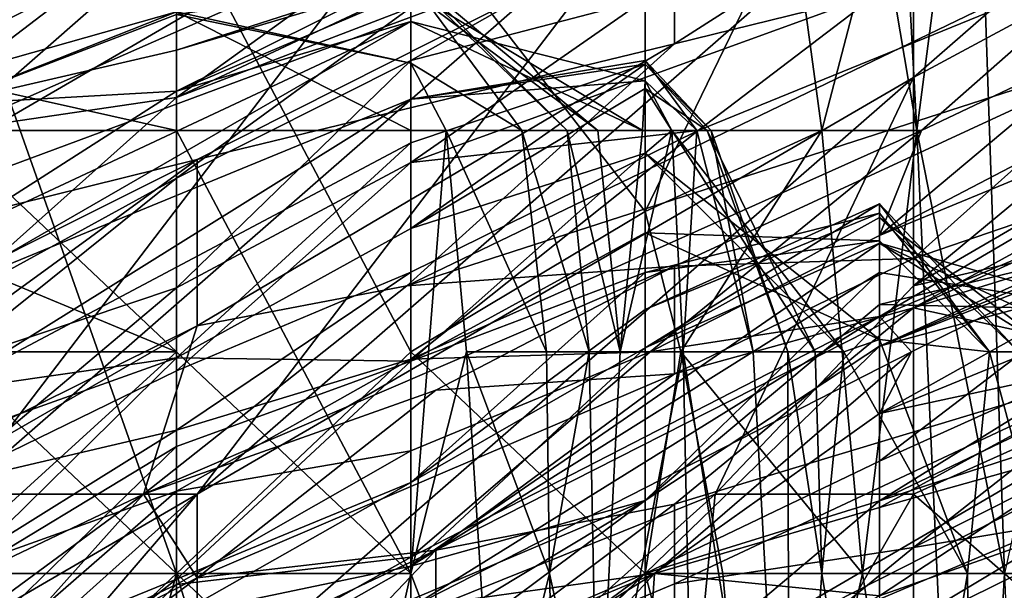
# Model space of a CAD drawing. Extents: x -161 to 11, y -10 to 160.
# Tile 138 of 256: x -0.9461 to -0.9277, y 0.2449 to 0.2556. Entities that reach past the tile are written whole.
import ezdxf

# ---------------------------------------------------------------- set-up
doc = ezdxf.new("R2010")
doc.units = 0

msp = doc.modelspace()

# ---------------------------------------------------------------- linework, layer by layer
for points in [[(-0.951764, 0.260425, 0.549612), (-0.942822, 0.26246, 0.5418), (-0.956235, 0.255251, 0.5418)], [(-0.942822, 0.26246, 0.5418), (-0.951764, 0.255359, 0.533987), (-0.956235, 0.255251, 0.5418)], [(-0.935966, 0.262318, 0.530081), (-0.951764, 0.255359, 0.533987), (-0.942822, 0.26246, 0.5418)], [(-0.935966, 0.262318, 0.530081), (-0.942822, 0.257905, 0.526175), (-0.951764, 0.255359, 0.533987)], [(-0.930042, 0.257661, 0.01038), (-0.929793, 0.26181, 0.011407), (-0.929346, 0.25351, 0.011407)], [(-0.929346, 0.25351, 0.011407), (-0.929793, 0.26181, 0.011407), (-0.928265, 0.26181, 0.015164)], [(-0.929409, 0.254505, 0.739885), (-0.915996, 0.261729, 0.737112), (-0.924938, 0.258412, 0.739725)], [(-0.915996, 0.261729, 0.737112), (-0.929409, 0.254505, 0.739885), (-0.929409, 0.250599, 0.737471)], [(-0.929409, 0.250599, 0.737471), (-0.915996, 0.258412, 0.735007), (-0.915996, 0.261729, 0.737112)], [(-0.929346, 0.25351, 0.011407), (-0.928265, 0.26181, 0.015164), (-0.927704, 0.24521, 0.015164)], [(-0.928265, 0.26181, 0.015164), (-0.927218, 0.26181, 0.018921), (-0.926783, 0.24936, 0.018921)], [(-0.928265, 0.26181, 0.015164), (-0.926783, 0.24936, 0.018921), (-0.927704, 0.24521, 0.015164)], [(-0.938821, 0.255816, 0.120364), (-0.930042, 0.260326, 0.116607), (-0.94321, 0.25413, 0.116607)], [(-0.930042, 0.260326, 0.116607), (-0.938821, 0.257304, 0.109092), (-0.94321, 0.25413, 0.116607)], [(-0.930042, 0.259817, 0.120364), (-0.938821, 0.254825, 0.127878), (-0.934431, 0.255977, 0.135392)], [(-0.938821, 0.254825, 0.127878), (-0.930042, 0.259817, 0.120364), (-0.938821, 0.255816, 0.120364)], [(-0.938351, 0.258412, 0.745247), (-0.947293, 0.258412, 0.748076), (-0.951764, 0.250599, 0.748113)], [(-0.938351, 0.258412, 0.745247), (-0.951764, 0.250599, 0.748113), (-0.947293, 0.246693, 0.745153)], [(-0.93388, 0.258412, 0.743544), (-0.938351, 0.258412, 0.745247), (-0.947293, 0.246693, 0.745153)], [(-0.942822, 0.246693, 0.742855), (-0.93388, 0.258412, 0.743544), (-0.947293, 0.246693, 0.745153)], [(-0.929409, 0.258412, 0.7417), (-0.93388, 0.258412, 0.743544), (-0.942822, 0.246693, 0.742855)], [(-0.942822, 0.246693, 0.742855), (-0.929409, 0.254505, 0.739885), (-0.929409, 0.258412, 0.7417)], [(-0.924938, 0.258412, 0.739725), (-0.929409, 0.258412, 0.7417), (-0.929409, 0.254505, 0.739885)], [(-0.929409, 0.250599, 0.737471), (-0.911525, 0.254749, 0.7293), (-0.915996, 0.258412, 0.735007)], [(-0.94321, 0.258138, 0.08655), (-0.9476, 0.254976, 0.094064), (-0.94321, 0.257202, 0.094064)], [(-0.94321, 0.258138, 0.08655), (-0.9476, 0.256008, 0.08655), (-0.9476, 0.254976, 0.094064)], [(-0.93388, 0.257478, 0.506644), (-0.929409, 0.258005, 0.498831), (-0.93388, 0.255135, 0.494925)], [(-0.93388, 0.255135, 0.494925), (-0.929409, 0.258005, 0.498831), (-0.924938, 0.257342, 0.483206)], [(-0.942822, 0.257905, 0.526175), (-0.93388, 0.257478, 0.506644), (-0.952381, 0.250599, 0.518362)], [(-0.942822, 0.257905, 0.526175), (-0.952381, 0.250599, 0.518362), (-0.951764, 0.255359, 0.533987)], [(-0.95199, 0.25351, 0.000994), (-0.9476, 0.257661, 0.001611), (-0.94321, 0.24521, 0.001245)], [(-0.94321, 0.24521, 0.001245), (-0.9476, 0.257661, 0.001611), (-0.94321, 0.257661, 0.002299)], [(-0.94321, 0.257661, 0.002299), (-0.938821, 0.257661, 0.003222), (-0.938821, 0.24936, 0.002228)], [(-0.938821, 0.24936, 0.002228), (-0.94321, 0.24521, 0.001245), (-0.94321, 0.257661, 0.002299)], [(-0.934431, 0.251996, 0.003893), (-0.938821, 0.257661, 0.003222), (-0.934431, 0.257661, 0.005084)], [(-0.938821, 0.257661, 0.003222), (-0.934431, 0.251996, 0.003893), (-0.938821, 0.24936, 0.002228)], [(-0.931122, 0.25351, 0.00765), (-0.934431, 0.251996, 0.003893), (-0.931682, 0.257661, 0.00765)], [(-0.934431, 0.251996, 0.003893), (-0.934431, 0.257661, 0.005084), (-0.931682, 0.257661, 0.00765)], [(-0.931682, 0.257661, 0.00765), (-0.930042, 0.257661, 0.01038), (-0.931122, 0.25351, 0.00765)], [(-0.929346, 0.25351, 0.011407), (-0.931122, 0.25351, 0.00765), (-0.930042, 0.257661, 0.01038)], [(-0.952381, 0.250599, 0.518362), (-0.93388, 0.257478, 0.506644), (-0.942822, 0.252972, 0.506644)], [(-0.942822, 0.252972, 0.506644), (-0.93388, 0.257478, 0.506644), (-0.93388, 0.255135, 0.494925)], [(-0.938821, 0.257304, 0.109092), (-0.947415, 0.25351, 0.105335), (-0.94321, 0.25413, 0.116607)], [(-0.94321, 0.257202, 0.094064), (-0.947415, 0.25351, 0.105335), (-0.938821, 0.257304, 0.109092)], [(-0.924938, 0.257342, 0.483206), (-0.938896, 0.250599, 0.483206), (-0.93388, 0.255135, 0.494925)], [(-0.924938, 0.255113, 0.467581), (-0.938896, 0.250599, 0.483206), (-0.924938, 0.257342, 0.483206)], [(-0.947415, 0.25351, 0.105335), (-0.94321, 0.257202, 0.094064), (-0.9476, 0.254976, 0.094064)], [(-0.925652, 0.256696, 0.161692), (-0.933439, 0.25351, 0.157935), (-0.929255, 0.25351, 0.172963)], [(-0.933439, 0.25351, 0.157935), (-0.925652, 0.256696, 0.161692), (-0.930042, 0.256107, 0.150421)], [(-0.929255, 0.25351, 0.172963), (-0.925652, 0.255222, 0.172963), (-0.925652, 0.256696, 0.161692)], [(-0.938821, 0.256122, 0.026436), (-0.94321, 0.254251, 0.026436), (-0.938821, 0.256438, 0.022678)], [(-0.94321, 0.254251, 0.026436), (-0.94321, 0.255016, 0.022678), (-0.938821, 0.256438, 0.022678)], [(-0.938821, 0.256438, 0.022678), (-0.94321, 0.255016, 0.022678), (-0.938821, 0.256329, 0.018921)], [(-0.94321, 0.255016, 0.022678), (-0.94321, 0.25569, 0.018921), (-0.938821, 0.256329, 0.018921)], [(-0.94321, 0.25569, 0.018921), (-0.938821, 0.254776, 0.015164), (-0.938821, 0.256329, 0.018921)], [(-0.938821, 0.256438, 0.022678), (-0.93589, 0.25351, 0.022678), (-0.935319, 0.25351, 0.026436)], [(-0.938821, 0.256122, 0.026436), (-0.938821, 0.256438, 0.022678), (-0.935319, 0.25351, 0.026436)], [(-0.938821, 0.256438, 0.022678), (-0.938821, 0.256329, 0.018921), (-0.93589, 0.25351, 0.022678)], [(-0.93589, 0.25351, 0.022678), (-0.938821, 0.256329, 0.018921), (-0.936741, 0.25351, 0.018921)], [(-0.938821, 0.254776, 0.015164), (-0.936741, 0.25351, 0.018921), (-0.938821, 0.256329, 0.018921)], [(-0.915996, 0.256312, 0.44805), (-0.929409, 0.250188, 0.444144), (-0.924938, 0.252646, 0.44805)], [(-0.915996, 0.25436, 0.432425), (-0.929409, 0.250188, 0.444144), (-0.915996, 0.256312, 0.44805)], [(-0.938821, 0.255555, 0.030193), (-0.94321, 0.254251, 0.026436), (-0.938821, 0.256122, 0.026436)], [(-0.938821, 0.256122, 0.026436), (-0.935319, 0.25351, 0.026436), (-0.934484, 0.25351, 0.030193)], [(-0.938821, 0.255555, 0.030193), (-0.938821, 0.256122, 0.026436), (-0.934484, 0.25351, 0.030193)], [(-0.921262, 0.255175, 0.187992), (-0.921262, 0.256136, 0.180478), (-0.930042, 0.251545, 0.184235)], [(-0.930042, 0.251545, 0.184235), (-0.921262, 0.256136, 0.180478), (-0.925652, 0.255222, 0.172963)], [(-0.933439, 0.25351, 0.157935), (-0.930042, 0.256107, 0.150421), (-0.938821, 0.252914, 0.142906)], [(-0.938821, 0.252914, 0.142906), (-0.930042, 0.256107, 0.150421), (-0.934431, 0.255977, 0.135392)], [(-0.938821, 0.252914, 0.142906), (-0.934431, 0.255977, 0.135392), (-0.938821, 0.254825, 0.127878)], [(-0.938821, 0.255816, 0.120364), (-0.94321, 0.252622, 0.127878), (-0.938821, 0.254825, 0.127878)], [(-0.938821, 0.255816, 0.120364), (-0.94321, 0.25413, 0.116607), (-0.94321, 0.252622, 0.127878)], [(-0.94321, 0.25569, 0.018921), (-0.9476, 0.254002, 0.018921), (-0.94321, 0.25574, 0.015164)], [(-0.9476, 0.254002, 0.018921), (-0.9476, 0.254496, 0.015164), (-0.94321, 0.25574, 0.015164)], [(-0.9476, 0.254496, 0.015164), (-0.94321, 0.25351, 0.012114), (-0.94321, 0.25574, 0.015164)], [(-0.94321, 0.255016, 0.022678), (-0.9476, 0.254002, 0.018921), (-0.94321, 0.25569, 0.018921)], [(-0.94321, 0.25569, 0.018921), (-0.94321, 0.25574, 0.015164), (-0.938821, 0.254776, 0.015164)], [(-0.938821, 0.25351, 0.014163), (-0.938821, 0.254776, 0.015164), (-0.94321, 0.25574, 0.015164)], [(-0.94321, 0.25574, 0.015164), (-0.94321, 0.25351, 0.012114), (-0.938821, 0.25351, 0.014163)], [(-0.916873, 0.25558, 0.199263), (-0.930042, 0.248206, 0.210535), (-0.921262, 0.251811, 0.214292)], [(-0.916873, 0.25558, 0.199263), (-0.929443, 0.24936, 0.20302), (-0.930042, 0.248206, 0.210535)], [(-0.929443, 0.24936, 0.20302), (-0.916873, 0.25558, 0.199263), (-0.930042, 0.250027, 0.195506)], [(-0.916873, 0.25558, 0.199263), (-0.921262, 0.255175, 0.187992), (-0.930042, 0.250027, 0.195506)], [(-0.9476, 0.251435, 0.030193), (-0.94321, 0.254251, 0.026436), (-0.938821, 0.255555, 0.030193)], [(-0.938821, 0.254102, 0.037707), (-0.9476, 0.250485, 0.03395), (-0.938821, 0.255555, 0.030193)], [(-0.9476, 0.251435, 0.030193), (-0.938821, 0.255555, 0.030193), (-0.9476, 0.250485, 0.03395)], [(-0.934431, 0.254443, 0.03395), (-0.938821, 0.254102, 0.037707), (-0.938821, 0.255555, 0.030193)], [(-0.938821, 0.255555, 0.030193), (-0.934484, 0.25351, 0.030193), (-0.934431, 0.254443, 0.03395)], [(-0.925652, 0.255222, 0.172963), (-0.929255, 0.25351, 0.172963), (-0.930042, 0.251545, 0.184235)], [(-0.9476, 0.254002, 0.018921), (-0.94321, 0.255016, 0.022678), (-0.94321, 0.254251, 0.026436)], [(-0.93388, 0.255135, 0.494925), (-0.942822, 0.249852, 0.491019), (-0.942822, 0.252972, 0.506644)], [(-0.942822, 0.249852, 0.491019), (-0.93388, 0.255135, 0.494925), (-0.938896, 0.250599, 0.483206)], [(-0.938896, 0.250599, 0.483206), (-0.924938, 0.255113, 0.467581), (-0.93388, 0.250968, 0.467581)], [(-0.93388, 0.250968, 0.467581), (-0.924938, 0.255113, 0.467581), (-0.929409, 0.251113, 0.451956)], [(-0.921262, 0.255175, 0.187992), (-0.930042, 0.251545, 0.184235), (-0.930042, 0.250027, 0.195506)], [(-0.924938, 0.252646, 0.44805), (-0.929409, 0.251113, 0.451956), (-0.924938, 0.255113, 0.467581)], [(-0.938821, 0.254825, 0.127878), (-0.94321, 0.252622, 0.127878), (-0.94321, 0.25056, 0.142906)], [(-0.94321, 0.25056, 0.142906), (-0.938821, 0.252914, 0.142906), (-0.938821, 0.254825, 0.127878)], [(-0.938821, 0.254102, 0.037707), (-0.934431, 0.254828, 0.037707), (-0.934431, 0.254755, 0.041464)], [(-0.934431, 0.254828, 0.037707), (-0.938821, 0.254102, 0.037707), (-0.934431, 0.254443, 0.03395)], [(-0.933194, 0.25351, 0.041464), (-0.934431, 0.254828, 0.037707), (-0.933462, 0.25351, 0.037707)], [(-0.934431, 0.254828, 0.037707), (-0.933194, 0.25351, 0.041464), (-0.934431, 0.254755, 0.041464)], [(-0.934431, 0.254443, 0.03395), (-0.933462, 0.25351, 0.037707), (-0.934431, 0.254828, 0.037707)], [(-0.936741, 0.25351, 0.018921), (-0.938821, 0.254776, 0.015164), (-0.938158, 0.25351, 0.015164)], [(-0.938821, 0.254776, 0.015164), (-0.938821, 0.25351, 0.014163), (-0.938158, 0.25351, 0.015164)], [(-0.934431, 0.254755, 0.041464), (-0.934431, 0.254301, 0.045221), (-0.938821, 0.251677, 0.048978)], [(-0.938821, 0.251677, 0.048978), (-0.938821, 0.25328, 0.041464), (-0.934431, 0.254755, 0.041464)], [(-0.938821, 0.25328, 0.041464), (-0.938821, 0.254102, 0.037707), (-0.934431, 0.254755, 0.041464)], [(-0.933271, 0.25351, 0.045221), (-0.934431, 0.254755, 0.041464), (-0.933194, 0.25351, 0.041464)], [(-0.934431, 0.254755, 0.041464), (-0.933271, 0.25351, 0.045221), (-0.934431, 0.254301, 0.045221)], [(-0.929409, 0.246693, 0.734466), (-0.924938, 0.242787, 0.726975), (-0.911525, 0.254749, 0.7293)], [(-0.911525, 0.254749, 0.7293), (-0.929409, 0.250599, 0.737471), (-0.929409, 0.246693, 0.734466)], [(-0.9476, 0.254496, 0.015164), (-0.9476, 0.25351, 0.012569), (-0.94321, 0.25351, 0.012114)], [(-0.942822, 0.242787, 0.740622), (-0.933119, 0.246693, 0.737112), (-0.929409, 0.254505, 0.739885)], [(-0.929409, 0.254505, 0.739885), (-0.942822, 0.246693, 0.742855), (-0.942822, 0.242787, 0.740622)], [(-0.929409, 0.254505, 0.739885), (-0.933119, 0.246693, 0.737112), (-0.929409, 0.250599, 0.737471)], [(-0.934431, 0.253087, 0.052735), (-0.938821, 0.251677, 0.048978), (-0.934431, 0.254301, 0.045221)], [(-0.934484, 0.25351, 0.030193), (-0.933933, 0.25351, 0.03395), (-0.934431, 0.254443, 0.03395)], [(-0.933462, 0.25351, 0.037707), (-0.934431, 0.254443, 0.03395), (-0.933933, 0.25351, 0.03395)], [(-0.934431, 0.254301, 0.045221), (-0.933271, 0.25351, 0.045221), (-0.933934, 0.25351, 0.048978)], [(-0.933934, 0.25351, 0.048978), (-0.934431, 0.253087, 0.052735), (-0.934431, 0.254301, 0.045221)], [(-0.929409, 0.250188, 0.444144), (-0.915996, 0.25436, 0.432425), (-0.924938, 0.249212, 0.420706)], [(-0.94321, 0.254251, 0.026436), (-0.9476, 0.251435, 0.030193), (-0.9476, 0.254002, 0.018921)], [(-0.9476, 0.250205, 0.127878), (-0.94321, 0.252622, 0.127878), (-0.94321, 0.25413, 0.116607)], [(-0.947415, 0.25351, 0.105335), (-0.9476, 0.250205, 0.127878), (-0.94321, 0.25413, 0.116607)], [(-0.9476, 0.248622, 0.041464), (-0.938821, 0.254102, 0.037707), (-0.938821, 0.25328, 0.041464)], [(-0.9476, 0.248622, 0.041464), (-0.9476, 0.250485, 0.03395), (-0.938821, 0.254102, 0.037707)], [(-0.95199, 0.24521, 0.000417), (-0.95199, 0.25351, 0.000994), (-0.94321, 0.24521, 0.001245)], [(-0.94321, 0.24936, 0.011486), (-0.94321, 0.25351, 0.012114), (-0.9476, 0.25351, 0.012569)], [(-0.9476, 0.25351, 0.012569), (-0.9476, 0.251191, 0.011407), (-0.94321, 0.24936, 0.011486)], [(-0.938821, 0.25351, 0.014163), (-0.94321, 0.25351, 0.012114), (-0.938821, 0.24521, 0.013035)], [(-0.94321, 0.24936, 0.011486), (-0.938821, 0.24521, 0.013035), (-0.94321, 0.25351, 0.012114)], [(-0.937776, 0.24936, 0.015164), (-0.938158, 0.25351, 0.015164), (-0.938821, 0.24521, 0.013035)], [(-0.938821, 0.24521, 0.013035), (-0.938158, 0.25351, 0.015164), (-0.938821, 0.25351, 0.014163)], [(-0.938821, 0.249225, 0.169206), (-0.929255, 0.25351, 0.172963), (-0.933439, 0.25351, 0.157935)], [(-0.938821, 0.249225, 0.169206), (-0.933439, 0.25351, 0.157935), (-0.938821, 0.250857, 0.157935)], [(-0.938821, 0.250857, 0.157935), (-0.933439, 0.25351, 0.157935), (-0.938821, 0.252914, 0.142906)], [(-0.934337, 0.24936, 0.184235), (-0.929255, 0.25351, 0.172963), (-0.938821, 0.249225, 0.169206)], [(-0.936741, 0.25351, 0.018921), (-0.938158, 0.25351, 0.015164), (-0.936281, 0.24936, 0.018921)], [(-0.937776, 0.24936, 0.015164), (-0.936281, 0.24936, 0.018921), (-0.938158, 0.25351, 0.015164)], [(-0.93589, 0.25351, 0.022678), (-0.936741, 0.25351, 0.018921), (-0.935479, 0.24936, 0.022678)], [(-0.936281, 0.24936, 0.018921), (-0.935479, 0.24936, 0.022678), (-0.936741, 0.25351, 0.018921)], [(-0.935319, 0.25351, 0.026436), (-0.93589, 0.25351, 0.022678), (-0.934902, 0.24936, 0.026436)], [(-0.935479, 0.24936, 0.022678), (-0.934902, 0.24936, 0.026436), (-0.93589, 0.25351, 0.022678)], [(-0.934484, 0.25351, 0.030193), (-0.935319, 0.25351, 0.026436), (-0.934902, 0.24936, 0.026436)], [(-0.934484, 0.25351, 0.030193), (-0.934902, 0.24936, 0.026436), (-0.933933, 0.25351, 0.03395)], [(-0.933933, 0.25351, 0.03395), (-0.934902, 0.24936, 0.026436), (-0.933717, 0.24936, 0.03395)], [(-0.931122, 0.25351, 0.00765), (-0.933763, 0.24936, 0.003893), (-0.934431, 0.251996, 0.003893)], [(-0.933934, 0.25351, 0.048978), (-0.930711, 0.24936, 0.052735), (-0.934431, 0.253087, 0.052735)], [(-0.929255, 0.25351, 0.172963), (-0.934337, 0.24936, 0.184235), (-0.930042, 0.251545, 0.184235)], [(-0.931247, 0.24936, 0.048978), (-0.930711, 0.24936, 0.052735), (-0.933934, 0.25351, 0.048978)], [(-0.933271, 0.25351, 0.045221), (-0.931247, 0.24936, 0.048978), (-0.933934, 0.25351, 0.048978)], [(-0.933462, 0.25351, 0.037707), (-0.933933, 0.25351, 0.03395), (-0.933717, 0.24936, 0.03395)], [(-0.931122, 0.25351, 0.00765), (-0.930362, 0.24521, 0.00765), (-0.933763, 0.24936, 0.003893)], [(-0.933717, 0.24936, 0.03395), (-0.932409, 0.24936, 0.041464), (-0.933462, 0.25351, 0.037707)], [(-0.933462, 0.25351, 0.037707), (-0.932409, 0.24936, 0.041464), (-0.933194, 0.25351, 0.041464)], [(-0.933194, 0.25351, 0.041464), (-0.931758, 0.24936, 0.045221), (-0.933271, 0.25351, 0.045221)], [(-0.931758, 0.24936, 0.045221), (-0.931247, 0.24936, 0.048978), (-0.933271, 0.25351, 0.045221)], [(-0.931758, 0.24936, 0.045221), (-0.933194, 0.25351, 0.041464), (-0.932409, 0.24936, 0.041464)], [(-0.930362, 0.24521, 0.00765), (-0.931122, 0.25351, 0.00765), (-0.929346, 0.25351, 0.011407)], [(-0.928395, 0.23276, 0.011407), (-0.930362, 0.24521, 0.00765), (-0.929346, 0.25351, 0.011407)], [(-0.929346, 0.25351, 0.011407), (-0.927704, 0.24521, 0.015164), (-0.928395, 0.23276, 0.011407)], [(-0.9476, 0.248622, 0.041464), (-0.938821, 0.25328, 0.041464), (-0.94321, 0.249251, 0.048978)], [(-0.938821, 0.251677, 0.048978), (-0.94321, 0.249251, 0.048978), (-0.938821, 0.25328, 0.041464)], [(-0.934431, 0.251596, 0.06025), (-0.938821, 0.249187, 0.06025), (-0.934431, 0.253087, 0.052735)], [(-0.938821, 0.251677, 0.048978), (-0.934431, 0.253087, 0.052735), (-0.938821, 0.249187, 0.06025)], [(-0.934431, 0.253087, 0.052735), (-0.930042, 0.249595, 0.056493), (-0.934431, 0.251596, 0.06025)], [(-0.930711, 0.24936, 0.052735), (-0.930042, 0.249595, 0.056493), (-0.934431, 0.253087, 0.052735)], [(-0.952381, 0.250599, 0.518362), (-0.942822, 0.252972, 0.506644), (-0.956235, 0.246253, 0.51055)], [(-0.942822, 0.252972, 0.506644), (-0.942822, 0.249852, 0.491019), (-0.956235, 0.243194, 0.498831)], [(-0.942822, 0.252972, 0.506644), (-0.956235, 0.243194, 0.498831), (-0.956235, 0.246253, 0.51055)], [(-0.94321, 0.249009, 0.154178), (-0.938821, 0.252914, 0.142906), (-0.94321, 0.25056, 0.142906)], [(-0.94321, 0.249009, 0.154178), (-0.938821, 0.250857, 0.157935), (-0.938821, 0.252914, 0.142906)], [(-0.94321, 0.252622, 0.127878), (-0.9476, 0.24909, 0.135392), (-0.94321, 0.25056, 0.142906)], [(-0.9476, 0.24909, 0.135392), (-0.94321, 0.252622, 0.127878), (-0.9476, 0.250205, 0.127878)], [(-0.929409, 0.251113, 0.451956), (-0.924938, 0.252646, 0.44805), (-0.929409, 0.250188, 0.444144)], [(-0.930042, 0.251883, 0.071521), (-0.934431, 0.249436, 0.071521), (-0.930042, 0.252138, 0.067764)], [(-0.934431, 0.249436, 0.071521), (-0.934431, 0.250157, 0.067764), (-0.930042, 0.252138, 0.067764)], [(-0.930042, 0.252138, 0.067764), (-0.934431, 0.250157, 0.067764), (-0.930042, 0.25196, 0.064007)], [(-0.927436, 0.24936, 0.071521), (-0.930042, 0.252138, 0.067764), (-0.927986, 0.24936, 0.067764)], [(-0.930042, 0.251883, 0.071521), (-0.930042, 0.252138, 0.067764), (-0.927436, 0.24936, 0.071521)], [(-0.930042, 0.25196, 0.064007), (-0.927986, 0.24936, 0.067764), (-0.930042, 0.252138, 0.067764)], [(-0.934431, 0.24521, 0.002885), (-0.938821, 0.24936, 0.002228), (-0.934431, 0.251996, 0.003893)], [(-0.933763, 0.24936, 0.003893), (-0.934431, 0.24521, 0.002885), (-0.934431, 0.251996, 0.003893)], [(-0.934431, 0.250157, 0.067764), (-0.934431, 0.250853, 0.064007), (-0.930042, 0.25196, 0.064007)], [(-0.930042, 0.25196, 0.064007), (-0.934431, 0.250853, 0.064007), (-0.930042, 0.251447, 0.06025)], [(-0.934431, 0.249436, 0.071521), (-0.930042, 0.251883, 0.071521), (-0.930042, 0.251401, 0.075278)], [(-0.930042, 0.25196, 0.064007), (-0.930042, 0.251447, 0.06025), (-0.927986, 0.24936, 0.067764)], [(-0.930042, 0.251883, 0.071521), (-0.927436, 0.24936, 0.071521), (-0.926764, 0.24936, 0.075278)], [(-0.930042, 0.251401, 0.075278), (-0.930042, 0.251883, 0.071521), (-0.926764, 0.24936, 0.075278)], [(-0.921262, 0.251811, 0.214292), (-0.930042, 0.248206, 0.210535), (-0.924693, 0.24936, 0.221806)], [(-0.938821, 0.249187, 0.06025), (-0.94321, 0.249251, 0.048978), (-0.938821, 0.251677, 0.048978)], [(-0.938821, 0.249187, 0.06025), (-0.934431, 0.251596, 0.06025), (-0.934431, 0.250853, 0.064007)], [(-0.934431, 0.250853, 0.064007), (-0.934431, 0.251596, 0.06025), (-0.930042, 0.251447, 0.06025)], [(-0.934431, 0.251596, 0.06025), (-0.930042, 0.249595, 0.056493), (-0.930042, 0.251447, 0.06025)], [(-0.930042, 0.251545, 0.184235), (-0.934337, 0.24936, 0.184235), (-0.930042, 0.250027, 0.195506)], [(-0.930042, 0.250851, 0.079035), (-0.938821, 0.245345, 0.079035), (-0.930042, 0.251401, 0.075278)], [(-0.938821, 0.245345, 0.079035), (-0.934431, 0.249436, 0.071521), (-0.930042, 0.251401, 0.075278)], [(-0.925652, 0.251187, 0.090307), (-0.930042, 0.249469, 0.08655), (-0.925652, 0.251451, 0.08655)], [(-0.925652, 0.251451, 0.08655), (-0.930042, 0.249469, 0.08655), (-0.925652, 0.25131, 0.082792)], [(-0.930042, 0.251447, 0.06025), (-0.930042, 0.249595, 0.056493), (-0.927986, 0.24936, 0.067764)], [(-0.930042, 0.250851, 0.079035), (-0.930042, 0.251401, 0.075278), (-0.925652, 0.250151, 0.079035)], [(-0.930042, 0.251401, 0.075278), (-0.925652, 0.24936, 0.077971), (-0.925652, 0.250151, 0.079035)], [(-0.925652, 0.24936, 0.077971), (-0.930042, 0.251401, 0.075278), (-0.926764, 0.24936, 0.075278)], [(-0.9476, 0.251191, 0.011407), (-0.9476, 0.24936, 0.011116), (-0.94321, 0.24936, 0.011486)], [(-0.930042, 0.250251, 0.082792), (-0.925652, 0.25131, 0.082792), (-0.930042, 0.249469, 0.08655)], [(-0.930042, 0.250251, 0.082792), (-0.925652, 0.250151, 0.079035), (-0.925652, 0.25131, 0.082792)], [(-0.925652, 0.250662, 0.094064), (-0.930042, 0.249469, 0.08655), (-0.925652, 0.251187, 0.090307)], [(-0.93388, 0.250968, 0.467581), (-0.943828, 0.246693, 0.475394), (-0.938896, 0.250599, 0.483206)], [(-0.943828, 0.246693, 0.475394), (-0.93388, 0.250968, 0.467581), (-0.938351, 0.248646, 0.467581)], [(-0.938351, 0.248646, 0.467581), (-0.93388, 0.250968, 0.467581), (-0.93388, 0.248953, 0.451956)], [(-0.929409, 0.251113, 0.451956), (-0.93388, 0.248953, 0.451956), (-0.93388, 0.250968, 0.467581)], [(-0.93388, 0.248953, 0.451956), (-0.929409, 0.251113, 0.451956), (-0.929409, 0.250188, 0.444144)], [(-0.938821, 0.250857, 0.157935), (-0.94321, 0.247896, 0.161692), (-0.938821, 0.249225, 0.169206)], [(-0.94321, 0.247896, 0.161692), (-0.938821, 0.250857, 0.157935), (-0.94321, 0.249009, 0.154178)], [(-0.934431, 0.250853, 0.064007), (-0.934431, 0.250157, 0.067764), (-0.938821, 0.246911, 0.071521)], [(-0.938821, 0.249187, 0.06025), (-0.934431, 0.250853, 0.064007), (-0.938821, 0.246911, 0.071521)], [(-0.934431, 0.246576, 0.08655), (-0.938821, 0.245345, 0.079035), (-0.930042, 0.250851, 0.079035)], [(-0.930042, 0.250851, 0.079035), (-0.930042, 0.250251, 0.082792), (-0.934431, 0.246576, 0.08655)], [(-0.925652, 0.250151, 0.079035), (-0.930042, 0.250251, 0.082792), (-0.930042, 0.250851, 0.079035)], [(-0.942822, 0.249852, 0.491019), (-0.938896, 0.250599, 0.483206), (-0.943828, 0.246693, 0.475394)], [(-0.929409, 0.246693, 0.734466), (-0.929409, 0.250599, 0.737471), (-0.933119, 0.246693, 0.737112)], [(-0.925652, 0.249296, 0.101578), (-0.930042, 0.247312, 0.097821), (-0.925652, 0.250662, 0.094064)], [(-0.925652, 0.250662, 0.094064), (-0.930042, 0.247312, 0.097821), (-0.930042, 0.249469, 0.08655)], [(-0.9476, 0.246866, 0.150421), (-0.94321, 0.249009, 0.154178), (-0.94321, 0.25056, 0.142906)], [(-0.9476, 0.246866, 0.150421), (-0.94321, 0.25056, 0.142906), (-0.9476, 0.24909, 0.135392)], [(-0.930042, 0.249469, 0.08655), (-0.934431, 0.246576, 0.08655), (-0.930042, 0.250251, 0.082792)], [(-0.934431, 0.249436, 0.071521), (-0.938821, 0.246911, 0.071521), (-0.934431, 0.250157, 0.067764)], [(-0.93388, 0.248953, 0.451956), (-0.929409, 0.250188, 0.444144), (-0.938351, 0.245645, 0.444144)], [(-0.938351, 0.245645, 0.444144), (-0.929409, 0.250188, 0.444144), (-0.93388, 0.246505, 0.432425)], [(-0.93388, 0.246505, 0.432425), (-0.929409, 0.250188, 0.444144), (-0.924938, 0.249212, 0.420706)], [(-0.920467, 0.250197, 0.412894), (-0.929409, 0.245696, 0.408987), (-0.924938, 0.249212, 0.420706)], [(-0.924938, 0.246437, 0.397269), (-0.929409, 0.245696, 0.408987), (-0.920467, 0.250197, 0.412894)], [(-0.942822, 0.249852, 0.491019), (-0.948294, 0.246693, 0.491019), (-0.956235, 0.243194, 0.498831)], [(-0.948294, 0.246693, 0.491019), (-0.942822, 0.249852, 0.491019), (-0.943828, 0.246693, 0.475394)], [(-0.938821, 0.244568, 0.20302), (-0.930042, 0.250027, 0.195506), (-0.938821, 0.245514, 0.195506)], [(-0.934337, 0.24936, 0.184235), (-0.938821, 0.245514, 0.195506), (-0.930042, 0.250027, 0.195506)], [(-0.930042, 0.250027, 0.195506), (-0.938821, 0.244568, 0.20302), (-0.929443, 0.24936, 0.20302)], [(-0.930711, 0.24936, 0.052735), (-0.928398, 0.24521, 0.064007), (-0.930042, 0.249595, 0.056493)], [(-0.927986, 0.24936, 0.067764), (-0.930042, 0.249595, 0.056493), (-0.928398, 0.24521, 0.064007)], [(-0.94321, 0.24936, 0.011486), (-0.94777, 0.24521, 0.011407), (-0.94321, 0.24521, 0.011466)], [(-0.94321, 0.24936, 0.011486), (-0.9476, 0.24936, 0.011116), (-0.94777, 0.24521, 0.011407)], [(-0.938821, 0.24521, 0.013035), (-0.94321, 0.24936, 0.011486), (-0.94321, 0.24521, 0.011466)], [(-0.94321, 0.24521, 0.001245), (-0.938821, 0.24936, 0.002228), (-0.938821, 0.24106, 0.001596)], [(-0.938821, 0.245345, 0.079035), (-0.938821, 0.246911, 0.071521), (-0.934431, 0.249436, 0.071521)], [(-0.938821, 0.245514, 0.195506), (-0.934337, 0.24936, 0.184235), (-0.938821, 0.247506, 0.180478)], [(-0.938821, 0.249225, 0.169206), (-0.938821, 0.247506, 0.180478), (-0.934337, 0.24936, 0.184235)], [(-0.937256, 0.24106, 0.015164), (-0.937776, 0.24936, 0.015164), (-0.938821, 0.24521, 0.013035)], [(-0.934255, 0.24521, 0.218049), (-0.929443, 0.24936, 0.20302), (-0.938821, 0.244568, 0.20302)], [(-0.938821, 0.24106, 0.001596), (-0.938821, 0.24936, 0.002228), (-0.934431, 0.24521, 0.002885)], [(-0.936281, 0.24936, 0.018921), (-0.937776, 0.24936, 0.015164), (-0.936222, 0.24521, 0.018921)], [(-0.937256, 0.24106, 0.015164), (-0.936222, 0.24521, 0.018921), (-0.937776, 0.24936, 0.015164)], [(-0.935479, 0.24936, 0.022678), (-0.936281, 0.24936, 0.018921), (-0.936222, 0.24521, 0.018921)], [(-0.935479, 0.24936, 0.022678), (-0.936222, 0.24521, 0.018921), (-0.935319, 0.24106, 0.022678)], [(-0.935319, 0.24106, 0.022678), (-0.934902, 0.24936, 0.026436), (-0.935479, 0.24936, 0.022678)], [(-0.935319, 0.24106, 0.022678), (-0.933717, 0.24936, 0.03395), (-0.934902, 0.24936, 0.026436)], [(-0.933717, 0.24936, 0.03395), (-0.935319, 0.24106, 0.022678), (-0.933376, 0.23276, 0.03395)], [(-0.930042, 0.247312, 0.097821), (-0.934431, 0.24521, 0.094055), (-0.930042, 0.249469, 0.08655)], [(-0.934431, 0.24521, 0.094055), (-0.934431, 0.246576, 0.08655), (-0.930042, 0.249469, 0.08655)], [(-0.932978, 0.24521, 0.003893), (-0.934431, 0.24521, 0.002885), (-0.933763, 0.24936, 0.003893)], [(-0.934255, 0.24521, 0.218049), (-0.930042, 0.248206, 0.210535), (-0.929443, 0.24936, 0.20302)], [(-0.933763, 0.24936, 0.003893), (-0.930362, 0.24521, 0.00765), (-0.932978, 0.24521, 0.003893)], [(-0.932409, 0.24936, 0.041464), (-0.933717, 0.24936, 0.03395), (-0.93173, 0.23691, 0.045221)], [(-0.933376, 0.23276, 0.03395), (-0.93173, 0.23691, 0.045221), (-0.933717, 0.24936, 0.03395)], [(-0.931758, 0.24936, 0.045221), (-0.932409, 0.24936, 0.041464), (-0.93173, 0.23691, 0.045221)], [(-0.931247, 0.24936, 0.048978), (-0.931758, 0.24936, 0.045221), (-0.931125, 0.24521, 0.048978)], [(-0.93173, 0.23691, 0.045221), (-0.931125, 0.24521, 0.048978), (-0.931758, 0.24936, 0.045221)], [(-0.930711, 0.24936, 0.052735), (-0.931247, 0.24936, 0.048978), (-0.931125, 0.24521, 0.048978)], [(-0.930711, 0.24936, 0.052735), (-0.931125, 0.24521, 0.048978), (-0.928398, 0.24521, 0.064007)], [(-0.924693, 0.24936, 0.221806), (-0.930042, 0.246446, 0.225563), (-0.925652, 0.247675, 0.233077)], [(-0.930042, 0.248206, 0.210535), (-0.930042, 0.246446, 0.225563), (-0.924693, 0.24936, 0.221806)], [(-0.925652, 0.248678, 0.105335), (-0.930042, 0.246567, 0.101578), (-0.925652, 0.249296, 0.101578)], [(-0.930042, 0.246567, 0.101578), (-0.930042, 0.247312, 0.097821), (-0.925652, 0.249296, 0.101578)], [(-0.927986, 0.24936, 0.067764), (-0.928398, 0.24521, 0.064007), (-0.926869, 0.24521, 0.071521)], [(-0.927436, 0.24936, 0.071521), (-0.927986, 0.24936, 0.067764), (-0.926869, 0.24521, 0.071521)], [(-0.94321, 0.247591, 0.056493), (-0.9476, 0.244929, 0.056493), (-0.94321, 0.249251, 0.048978)], [(-0.9476, 0.244929, 0.056493), (-0.9476, 0.247681, 0.045221), (-0.94321, 0.249251, 0.048978)], [(-0.94321, 0.249251, 0.048978), (-0.9476, 0.247681, 0.045221), (-0.9476, 0.248622, 0.041464)], [(-0.938821, 0.249187, 0.06025), (-0.94321, 0.247591, 0.056493), (-0.94321, 0.249251, 0.048978)], [(-0.938821, 0.247506, 0.180478), (-0.938821, 0.249225, 0.169206), (-0.94321, 0.246751, 0.169206)], [(-0.94321, 0.246751, 0.169206), (-0.938821, 0.249225, 0.169206), (-0.94321, 0.247896, 0.161692)], [(-0.938821, 0.246911, 0.071521), (-0.94321, 0.245098, 0.067764), (-0.938821, 0.249187, 0.06025)], [(-0.94321, 0.245098, 0.067764), (-0.94321, 0.247591, 0.056493), (-0.938821, 0.249187, 0.06025)], [(-0.93388, 0.246505, 0.432425), (-0.924938, 0.249212, 0.420706), (-0.93388, 0.245012, 0.420706)], [(-0.929409, 0.245696, 0.408987), (-0.93388, 0.245012, 0.420706), (-0.924938, 0.249212, 0.420706)], [(-0.94321, 0.249009, 0.154178), (-0.9476, 0.246866, 0.150421), (-0.94321, 0.247896, 0.161692)], [(-0.93388, 0.248953, 0.451956), (-0.942822, 0.245128, 0.459769), (-0.938351, 0.248646, 0.467581)], [(-0.938351, 0.245645, 0.444144), (-0.942822, 0.245128, 0.459769), (-0.93388, 0.248953, 0.451956)], [(-0.942822, 0.245128, 0.459769), (-0.943828, 0.246693, 0.475394), (-0.938351, 0.248646, 0.467581)], [(-0.925652, 0.247999, 0.109092), (-0.930042, 0.246567, 0.101578), (-0.925652, 0.248678, 0.105335)], [(-0.934255, 0.24521, 0.218049), (-0.930042, 0.246446, 0.225563), (-0.930042, 0.248206, 0.210535)], [(-0.947514, 0.24521, 0.161692), (-0.94321, 0.247896, 0.161692), (-0.9476, 0.246866, 0.150421)], [(-0.94321, 0.247896, 0.161692), (-0.947514, 0.24521, 0.161692), (-0.94321, 0.246751, 0.169206)], [(-0.925652, 0.247324, 0.112849), (-0.934431, 0.24287, 0.109092), (-0.925652, 0.247999, 0.109092)], [(-0.930042, 0.246567, 0.101578), (-0.925652, 0.247999, 0.109092), (-0.934431, 0.24287, 0.109092)], [(-0.921262, 0.247892, 0.248106), (-0.930042, 0.244791, 0.240592), (-0.930042, 0.243094, 0.25562)], [(-0.930042, 0.244791, 0.240592), (-0.921262, 0.247892, 0.248106), (-0.925652, 0.247675, 0.233077)], [(-0.925652, 0.245055, 0.25562), (-0.921262, 0.247892, 0.248106), (-0.930042, 0.243094, 0.25562)], [(-0.930042, 0.244791, 0.240592), (-0.925652, 0.247675, 0.233077), (-0.930042, 0.246446, 0.225563)], [(-0.9476, 0.244929, 0.056493), (-0.94321, 0.247591, 0.056493), (-0.9476, 0.243315, 0.064007)], [(-0.94321, 0.245098, 0.067764), (-0.9476, 0.243315, 0.064007), (-0.94321, 0.247591, 0.056493)], [(-0.94321, 0.246751, 0.169206), (-0.94321, 0.245003, 0.180478), (-0.938821, 0.247506, 0.180478)], [(-0.938821, 0.247506, 0.180478), (-0.94321, 0.245003, 0.180478), (-0.938821, 0.245514, 0.195506)], [(-0.925652, 0.246585, 0.116607), (-0.934431, 0.24287, 0.109092), (-0.925652, 0.247324, 0.112849)], [(-0.930042, 0.246567, 0.101578), (-0.934431, 0.24521, 0.094055), (-0.930042, 0.247312, 0.097821)], [(-0.938821, 0.245345, 0.079035), (-0.94321, 0.244427, 0.071521), (-0.938821, 0.246911, 0.071521)], [(-0.94321, 0.244427, 0.071521), (-0.94321, 0.245098, 0.067764), (-0.938821, 0.246911, 0.071521)], [(-0.9476, 0.242924, 0.176721), (-0.94321, 0.245003, 0.180478), (-0.94321, 0.246751, 0.169206)], [(-0.947514, 0.24521, 0.161692), (-0.9476, 0.242924, 0.176721), (-0.94321, 0.246751, 0.169206)], [(-0.924938, 0.246437, 0.397269), (-0.920467, 0.246753, 0.381644), (-0.929409, 0.243093, 0.38555)], [(-0.929409, 0.243093, 0.38555), (-0.920467, 0.246753, 0.381644), (-0.929409, 0.24236, 0.377737)], [(-0.929409, 0.24236, 0.377737), (-0.920467, 0.246753, 0.381644), (-0.916442, 0.246693, 0.358206)], [(-0.960216, 0.231068, 0.744925), (-0.942822, 0.246693, 0.742855), (-0.956235, 0.23888, 0.746414)], [(-0.960216, 0.231068, 0.744925), (-0.956235, 0.231068, 0.741985), (-0.942822, 0.246693, 0.742855)], [(-0.942822, 0.246693, 0.742855), (-0.947293, 0.246693, 0.745153), (-0.956235, 0.23888, 0.746414)], [(-0.942822, 0.246693, 0.742855), (-0.956235, 0.231068, 0.741985), (-0.942822, 0.242787, 0.740622)], [(-0.943828, 0.246693, 0.475394), (-0.951764, 0.24291, 0.483206), (-0.948294, 0.246693, 0.491019)], [(-0.951764, 0.240847, 0.471487), (-0.943828, 0.246693, 0.475394), (-0.947293, 0.242829, 0.463675)], [(-0.943828, 0.246693, 0.475394), (-0.951764, 0.240847, 0.471487), (-0.951764, 0.24291, 0.483206)], [(-0.938821, 0.243304, 0.090307), (-0.9476, 0.238645, 0.08655), (-0.934431, 0.246576, 0.08655)], [(-0.9476, 0.238645, 0.08655), (-0.94321, 0.242852, 0.079035), (-0.934431, 0.246576, 0.08655)], [(-0.943828, 0.246693, 0.475394), (-0.942822, 0.245128, 0.459769), (-0.947293, 0.242829, 0.463675)], [(-0.94321, 0.242852, 0.079035), (-0.938821, 0.245345, 0.079035), (-0.934431, 0.246576, 0.08655)], [(-0.93388, 0.23888, 0.730515), (-0.933119, 0.246693, 0.737112), (-0.942822, 0.238021, 0.737112)], [(-0.933119, 0.246693, 0.737112), (-0.942822, 0.242787, 0.740622), (-0.942822, 0.238021, 0.737112)], [(-0.938821, 0.243304, 0.090307), (-0.934431, 0.246576, 0.08655), (-0.934431, 0.24521, 0.094055)], [(-0.925652, 0.24531, 0.124121), (-0.934431, 0.24132, 0.120364), (-0.925652, 0.246585, 0.116607)], [(-0.934431, 0.24132, 0.120364), (-0.934431, 0.24287, 0.109092), (-0.925652, 0.246585, 0.116607)], [(-0.930042, 0.246567, 0.101578), (-0.934431, 0.24287, 0.109092), (-0.934431, 0.24521, 0.094055)], [(-0.93388, 0.24006, 0.377737), (-0.929409, 0.24236, 0.377737), (-0.916442, 0.246693, 0.358206)], [(-0.93388, 0.24006, 0.377737), (-0.916442, 0.246693, 0.358206), (-0.924938, 0.243252, 0.362112)], [(-0.929409, 0.246693, 0.734466), (-0.933119, 0.246693, 0.737112), (-0.93388, 0.23888, 0.730515)], [(-0.929409, 0.246693, 0.734466), (-0.93388, 0.23888, 0.730515), (-0.929409, 0.242787, 0.730849)], [(-0.929409, 0.246693, 0.734466), (-0.929409, 0.242787, 0.730849), (-0.924938, 0.242787, 0.726975)], [(-0.938351, 0.245645, 0.444144), (-0.93388, 0.246505, 0.432425), (-0.938351, 0.243145, 0.424612)], [(-0.93388, 0.246505, 0.432425), (-0.93388, 0.245012, 0.420706), (-0.938351, 0.243145, 0.424612)], [(-0.934255, 0.24521, 0.218049), (-0.930042, 0.244791, 0.240592), (-0.930042, 0.246446, 0.225563)], [(-0.929409, 0.245696, 0.408987), (-0.924938, 0.246437, 0.397269), (-0.93388, 0.242029, 0.397269)], [(-0.93388, 0.242029, 0.397269), (-0.924938, 0.246437, 0.397269), (-0.929409, 0.243093, 0.38555)], [(-0.942822, 0.240938, 0.428519), (-0.942822, 0.243525, 0.44805), (-0.938351, 0.245645, 0.444144)], [(-0.942822, 0.245128, 0.459769), (-0.938351, 0.245645, 0.444144), (-0.942822, 0.243525, 0.44805)], [(-0.938351, 0.243145, 0.424612), (-0.942822, 0.240938, 0.428519), (-0.938351, 0.245645, 0.444144)], [(-0.93388, 0.242029, 0.397269), (-0.93388, 0.245012, 0.420706), (-0.929409, 0.245696, 0.408987)], [(-0.938821, 0.244568, 0.20302), (-0.938821, 0.245514, 0.195506), (-0.94321, 0.243042, 0.195506)], [(-0.94321, 0.245003, 0.180478), (-0.94321, 0.243042, 0.195506), (-0.938821, 0.245514, 0.195506)], [(-0.938821, 0.245345, 0.079035), (-0.94321, 0.242852, 0.079035), (-0.94321, 0.244427, 0.071521)], [(-0.925652, 0.244811, 0.127878), (-0.934431, 0.24132, 0.120364), (-0.925652, 0.24531, 0.124121)], [(-0.95199, 0.24521, 0.000417), (-0.94321, 0.24521, 0.001245), (-0.9476, 0.24106, 0.000545)], [(-0.94321, 0.24521, 0.011466), (-0.94777, 0.24521, 0.011407), (-0.9476, 0.24106, 0.01153)], [(-0.9476, 0.24106, 0.000545), (-0.94321, 0.24521, 0.001245), (-0.938821, 0.24106, 0.001596)], [(-0.945458, 0.23691, 0.011407), (-0.94321, 0.24521, 0.011466), (-0.9476, 0.24106, 0.01153)], [(-0.9476, 0.241651, 0.071521), (-0.94321, 0.245098, 0.067764), (-0.94321, 0.244427, 0.071521)], [(-0.9476, 0.243315, 0.064007), (-0.94321, 0.245098, 0.067764), (-0.9476, 0.241651, 0.071521)], [(-0.947293, 0.241738, 0.455862), (-0.942822, 0.245128, 0.459769), (-0.942822, 0.243525, 0.44805)], [(-0.947293, 0.242829, 0.463675), (-0.942822, 0.245128, 0.459769), (-0.947293, 0.241738, 0.455862)], [(-0.94321, 0.24521, 0.011466), (-0.945458, 0.23691, 0.011407), (-0.940694, 0.23691, 0.011407)], [(-0.940694, 0.23691, 0.011407), (-0.938821, 0.24521, 0.013035), (-0.94321, 0.24521, 0.011466)], [(-0.938821, 0.240906, 0.105335), (-0.94321, 0.23875, 0.101578), (-0.934431, 0.24521, 0.094055)], [(-0.94321, 0.23875, 0.101578), (-0.938821, 0.243304, 0.090307), (-0.934431, 0.24521, 0.094055)], [(-0.938821, 0.24521, 0.013035), (-0.940694, 0.23691, 0.011407), (-0.938821, 0.23276, 0.011615)], [(-0.938821, 0.243295, 0.214292), (-0.934255, 0.24521, 0.218049), (-0.938821, 0.244568, 0.20302)], [(-0.934431, 0.24287, 0.109092), (-0.938821, 0.240906, 0.105335), (-0.934431, 0.24521, 0.094055)], [(-0.934255, 0.24521, 0.218049), (-0.938821, 0.24025, 0.240592), (-0.934431, 0.242634, 0.240592)], [(-0.938821, 0.24025, 0.240592), (-0.934255, 0.24521, 0.218049), (-0.938821, 0.242351, 0.221806)], [(-0.938821, 0.242351, 0.221806), (-0.934255, 0.24521, 0.218049), (-0.938821, 0.243295, 0.214292)], [(-0.938821, 0.24106, 0.001596), (-0.934431, 0.24521, 0.002885), (-0.934431, 0.23691, 0.00236)], [(-0.938821, 0.23276, 0.011615), (-0.937256, 0.24106, 0.015164), (-0.938821, 0.24521, 0.013035)], [(-0.936222, 0.24521, 0.018921), (-0.937256, 0.24106, 0.015164), (-0.936014, 0.23691, 0.018921)], [(-0.936014, 0.23691, 0.018921), (-0.935319, 0.24106, 0.022678), (-0.936222, 0.24521, 0.018921)], [(-0.932236, 0.23691, 0.003893), (-0.934431, 0.24521, 0.002885), (-0.932978, 0.24521, 0.003893)], [(-0.934431, 0.242634, 0.240592), (-0.930042, 0.244791, 0.240592), (-0.934255, 0.24521, 0.218049)], [(-0.932236, 0.23691, 0.003893), (-0.934431, 0.23691, 0.00236), (-0.934431, 0.24521, 0.002885)], [(-0.932236, 0.23691, 0.003893), (-0.932978, 0.24521, 0.003893), (-0.930362, 0.24521, 0.00765)], [(-0.930362, 0.24521, 0.00765), (-0.928395, 0.23276, 0.011407), (-0.932236, 0.23691, 0.003893)], [(-0.931125, 0.24521, 0.048978), (-0.93173, 0.23691, 0.045221), (-0.929761, 0.23691, 0.056493)], [(-0.929761, 0.23691, 0.056493), (-0.928398, 0.24521, 0.064007), (-0.931125, 0.24521, 0.048978)], [(-0.925652, 0.245055, 0.25562), (-0.930042, 0.24198, 0.263134), (-0.922509, 0.24521, 0.263134)], [(-0.930042, 0.24198, 0.263134), (-0.921262, 0.243623, 0.266891), (-0.922509, 0.24521, 0.263134)], [(-0.930042, 0.24198, 0.263134), (-0.925652, 0.245055, 0.25562), (-0.930042, 0.243094, 0.25562)], [(-0.928398, 0.24521, 0.064007), (-0.929761, 0.23691, 0.056493), (-0.928354, 0.24106, 0.064007)], [(-0.928398, 0.24521, 0.064007), (-0.928354, 0.24106, 0.064007), (-0.926869, 0.24521, 0.071521)], [(-0.928395, 0.23276, 0.011407), (-0.927704, 0.24521, 0.015164), (-0.927054, 0.22861, 0.015164)], [(-0.928354, 0.24106, 0.064007), (-0.925194, 0.23691, 0.079035), (-0.926869, 0.24521, 0.071521)], [(-0.94321, 0.245003, 0.180478), (-0.9476, 0.242924, 0.176721), (-0.947294, 0.24106, 0.191749)], [(-0.94321, 0.245003, 0.180478), (-0.947294, 0.24106, 0.191749), (-0.94321, 0.243042, 0.195506)], [(-0.93388, 0.242029, 0.397269), (-0.938351, 0.243145, 0.424612), (-0.93388, 0.245012, 0.420706)]]:
    msp.add_3dface(points)

doc.saveas('drawing.dxf')
